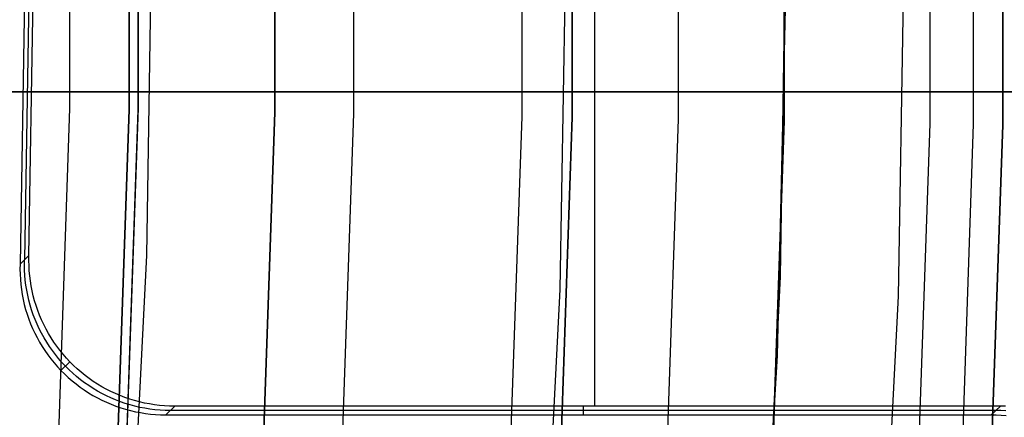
# Model space of a CAD drawing. Header units: millimetres. Extents: x 9001 to 10165, y -167 to 850.
# Tile 161 of 216: x 9646.02 to 9652.77, y 479.61 to 482.34. Entities that reach past the tile are written whole.
import ezdxf

# ---------------------------------------------------------------- set-up
doc = ezdxf.new("R2010")
doc.units = ezdxf.units.MM
for name, color, linetype in [('1', 7, 'Continuous'), ('COLOR EXT', 7, 'Continuous'), ('luz', 7, 'Continuous')]:
    doc.layers.add(name, color=color, linetype=linetype)

msp = doc.modelspace()

# ---------------------------------------------------------------- linework, layer by layer
at = {"layer": '1', "color": 250, "true_color": 0x111111}
for p, q in [((9651.2599, 481.6466, 47.3), (9651.2599, 484.0458, 47.3)), ((9651.2599, 484.0458, 56.8), (9651.2599, 481.6466, 56.8)), ((9651.2599, 484.0458, 52.05), (9651.2599, 481.6466, 52.05)), ((9647.7655, 481.7069, 258.7136), (9647.7655, 483.9855, 258.7136)), ((9647.7655, 483.9855, 282.75), (9647.7655, 481.7069, 282.75)), ((9647.7655, 483.9855, 270.7318), (9647.7655, 481.7069, 270.7318)), ((9649.8062, 484.0207, 58.1203), (9649.8062, 481.6717, 58.1203)), ((9649.8062, 481.6717, 56.8), (9649.8062, 484.0207, 56.8)), ((9649.8062, 484.0207, 57.4602), (9649.8062, 481.6717, 57.4602)), ((9646.7656, 483.9682, 282.75), (9646.7656, 481.7241, 282.75)), ((9646.7656, 481.7241, 258.7153), (9646.7656, 483.9682, 258.7153)), ((9646.7656, 483.9682, 270.7326), (9646.7656, 481.7241, 270.7326)), ((9646.827, 483.9693, 61.1), (9646.827, 481.7231, 61.1)), ((9646.8272, 483.9571, 61.1), (9646.8272, 481.7353, 61.1)), ((9649.7625, 482.8462, 45.7922), (9649.7216, 480.4907, 45.7922)), ((9649.7625, 482.8461, 45.7922), (9649.7216, 480.4906, 45.7922)), ((9646.7656, 481.7241, 282.75), (9646.6882, 479.4814, 282.75)), ((9646.6882, 479.4814, 258.7153), (9646.7656, 481.7241, 258.7153)), ((9646.7656, 481.7241, 270.7326), (9646.6882, 479.4814, 270.7326)), ((9646.827, 481.7231, 61.1), (9646.7494, 479.4782, 61.1)), ((9646.8272, 481.7353, 61.1), (9646.7513, 479.5148, 61.1)), ((9647.6868, 479.4297, 258.7136), (9647.7655, 481.7069, 258.7136)), ((9647.7655, 481.7069, 282.75), (9647.6868, 479.4297, 282.75)), ((9647.7655, 481.7069, 270.7318), (9647.6868, 479.4297, 270.7318)), ((9649.8062, 481.6717, 58.1203), (9649.7251, 479.324, 58.1203)), ((9649.7251, 479.324, 56.8), (9649.8062, 481.6717, 56.8)), ((9649.8062, 481.6717, 57.4602), (9649.7251, 479.324, 57.4602)), ((9651.1771, 479.2488, 47.3), (9651.2599, 481.6466, 47.3)), ((9651.2599, 481.6466, 56.8), (9651.1771, 479.2488, 56.8)), ((9651.2599, 481.6466, 52.05), (9651.1771, 479.2488, 52.05)), ((9649.7216, 480.4907, 45.7922), (9649.5993, 478.1381, 45.7922)), ((9649.7216, 480.4906, 45.7922), (9649.5993, 478.138, 45.7922))]:
    msp.add_line(p, q, dxfattribs=at)
at = {"layer": '1', "color": 29, "true_color": 0x4d342b}
for p, q in [((9646.9201, 482.9868, 76.062), (9646.8856, 480.7227, 76.062)), ((9651.2701, 482.9962, 42.4621), (9651.2333, 480.5809, 42.4621)), ((9651.2701, 482.9962, 51.5121), (9651.2333, 480.5809, 51.5121)), ((9651.2135, 480.0387, 60.5621), (9651.2689, 482.4148, 60.5621)), ((9646.8856, 480.7227, 76.062), (9646.7725, 478.4612, 76.062)), ((9651.2333, 480.5809, 42.4621), (9651.1126, 478.1684, 42.4621)), ((9651.2333, 480.5809, 51.5121), (9651.1126, 478.1684, 51.5121)), ((9651.0769, 477.6658, 60.5621), (9651.2135, 480.0387, 60.5621))]:
    msp.add_line(p, q, dxfattribs=at)
at = {"layer": 'COLOR EXT', "color": 30, "true_color": 0xff8d00}
for p, q in [((9649.9602, 479.6904, 15.1621), (9649.9602, 486.0019, 15.1621)), ((9646.0551, 482.8462, 19.1621), (9646.0181, 480.6649, 19.1621)), ((9646.0848, 482.8462, 17.1621), (9646.0488, 480.6941, 17.1621)), ((9646.0794, 480.7233, 15.1621), (9646.1145, 482.8462, 15.1621)), ((9654.7634, 481.8462, 21.2621), (9616.7557, 481.8462, 21.2621)), ((9616.7557, 481.8462, 25.2621), (9654.7634, 481.8462, 25.2621)), ((9654.7634, 481.8462, 23.2621), (9616.7557, 481.8462, 23.2621)), ((9646.0181, 480.6649, 19.1621), (9646.0175, 480.63, 19.1621)), ((9646.0181, 480.6649, 19.1621), (9646.0794, 480.7233, 15.1621)), ((9646.0482, 480.6592, 17.1649), (9646.0487, 480.694, 17.1654)), ((9646.0789, 480.6884, 15.1621), (9646.0794, 480.7233, 15.1621)), ((9646.0796, 480.6536, 15.1621), (9646.0789, 480.6884, 15.1621)), ((9646.0175, 480.63, 19.1621), (9646.0182, 480.5951, 19.1621)), ((9646.0182, 480.5951, 19.1621), (9646.02, 480.5603, 19.1621)), ((9646.0488, 480.6243, 17.1644), (9646.0482, 480.6592, 17.1649)), ((9646.0507, 480.5895, 17.1639), (9646.0488, 480.6243, 17.1644)), ((9646.0815, 480.6188, 15.1621), (9646.0796, 480.6536, 15.1621)), ((9646.0846, 480.584, 15.1621), (9646.0815, 480.6188, 15.1621)), ((9646.02, 480.5603, 19.1621), (9646.0231, 480.5256, 19.1621)), ((9646.0538, 480.5548, 17.1634), (9646.0507, 480.5895, 17.1639)), ((9646.0581, 480.5202, 17.163), (9646.0538, 480.5548, 17.1634)), ((9646.0889, 480.5495, 15.1621), (9646.0846, 480.584, 15.1621)), ((9646.0944, 480.515, 15.1621), (9646.0889, 480.5495, 15.1621)), ((9646.0231, 480.5256, 19.1621), (9646.0274, 480.4909, 19.1621)), ((9646.0274, 480.4909, 19.1621), (9646.0329, 480.4565, 19.1621)), ((9646.0636, 480.4857, 17.1626), (9646.0581, 480.5202, 17.163)), ((9646.0703, 480.4515, 17.1622), (9646.0636, 480.4857, 17.1626)), ((9646.1011, 480.4808, 15.1621), (9646.0944, 480.515, 15.1621)), ((9646.109, 480.4469, 15.1621), (9646.1011, 480.4808, 15.1621)), ((9646.0329, 480.4565, 19.1621), (9646.0395, 480.4223, 19.1621)), ((9646.0395, 480.4223, 19.1621), (9646.0474, 480.3883, 19.1621)), ((9646.0782, 480.4176, 17.1618), (9646.0703, 480.4515, 17.1622)), ((9646.0873, 480.3839, 17.1614), (9646.0782, 480.4176, 17.1618)), ((9646.118, 480.4132, 15.1621), (9646.109, 480.4469, 15.1621)), ((9646.1283, 480.3799, 15.1621), (9646.118, 480.4132, 15.1621)), ((9646.0474, 480.3883, 19.1621), (9646.0565, 480.3546, 19.1621)), ((9646.0565, 480.3546, 19.1621), (9646.0667, 480.3212, 19.1621)), ((9646.0975, 480.3506, 17.1611), (9646.0873, 480.3839, 17.1614)), ((9646.1089, 480.3176, 17.1608), (9646.0975, 480.3506, 17.1611)), ((9646.1397, 480.3469, 15.1621), (9646.1283, 480.3799, 15.1621)), ((9646.1522, 480.3144, 15.1621), (9646.1397, 480.3469, 15.1621)), ((9646.0667, 480.3212, 19.1621), (9646.0781, 480.2883, 19.1621)), ((9646.0781, 480.2883, 19.1621), (9646.0906, 480.2557, 19.1621)), ((9646.1215, 480.2851, 17.1605), (9646.1089, 480.3176, 17.1608)), ((9646.1351, 480.253, 17.1602), (9646.1215, 480.2851, 17.1605)), ((9646.1659, 480.2823, 15.1621), (9646.1522, 480.3144, 15.1621)), ((9646.1807, 480.2508, 15.1621), (9646.1659, 480.2823, 15.1621)), ((9646.0906, 480.2557, 19.1621), (9646.1042, 480.2236, 19.1621)), ((9646.1042, 480.2236, 19.1621), (9646.119, 480.192, 19.1621)), ((9646.119, 480.192, 19.1621), (9646.1349, 480.1609, 19.1621)), ((9646.1499, 480.2214, 17.16), (9646.1351, 480.253, 17.1602)), ((9646.1657, 480.1904, 17.1597), (9646.1499, 480.2214, 17.16)), ((9646.1827, 480.1599, 17.1596), (9646.1657, 480.1904, 17.1597)), ((9646.1965, 480.2197, 15.1621), (9646.1807, 480.2508, 15.1621)), ((9646.2135, 480.1893, 15.1621), (9646.1965, 480.2197, 15.1621)), ((9646.2315, 480.1594, 15.1621), (9646.2135, 480.1893, 15.1621)), ((9646.1349, 480.1609, 19.1621), (9646.1518, 480.1304, 19.1621)), ((9646.1518, 480.1304, 19.1621), (9646.1698, 480.1006, 19.1621)), ((9646.2007, 480.13, 17.1594), (9646.1827, 480.1599, 17.1596)), ((9646.2197, 480.1008, 17.1592), (9646.2007, 480.13, 17.1594)), ((9646.2505, 480.1302, 15.1621), (9646.2315, 480.1594, 15.1621)), ((9646.2705, 480.1017, 15.1621), (9646.2505, 480.1302, 15.1621)), ((9646.1698, 480.1006, 19.1621), (9646.1888, 480.0713, 19.1621)), ((9646.1888, 480.0713, 19.1621), (9646.2088, 480.0428, 19.1621)), ((9646.2397, 480.0722, 17.1591), (9646.2197, 480.1008, 17.1592)), ((9646.2607, 480.0444, 17.159), (9646.2397, 480.0722, 17.1591)), ((9646.2915, 480.0738, 15.1621), (9646.2705, 480.1017, 15.1621)), ((9646.3135, 480.0468, 15.1621), (9646.2915, 480.0738, 15.1621)), ((9646.2088, 480.0428, 19.1621), (9646.2298, 480.0149, 19.1621)), ((9646.2298, 480.0149, 19.1621), (9646.2518, 479.9878, 19.1621)), ((9646.2518, 479.9878, 19.1621), (9646.2747, 479.9615, 19.1621)), ((9646.2827, 480.0173, 17.159), (9646.2607, 480.0444, 17.159)), ((9646.3056, 479.991, 17.1589), (9646.2827, 480.0173, 17.159)), ((9646.3602, 479.995, 15.1621), (9646.2985, 479.936, 19.1621)), ((9646.3294, 479.9656, 17.1589), (9646.3056, 479.991, 17.1589)), ((9646.3364, 480.0205, 15.1621), (9646.3135, 480.0468, 15.1621)), ((9646.3602, 479.995, 15.1621), (9646.3364, 480.0205, 15.1621)), ((9646.3848, 479.9704, 15.1621), (9646.3602, 479.995, 15.1621)), ((9646.2747, 479.9615, 19.1621), (9646.2985, 479.936, 19.1621)), ((9646.2985, 479.936, 19.1621), (9646.3232, 479.9114, 19.1621)), ((9646.3541, 479.9409, 17.1589), (9646.3294, 479.9656, 17.1589)), ((9646.3796, 479.9172, 17.159), (9646.3541, 479.9409, 17.1589)), ((9646.4104, 479.9466, 15.1621), (9646.3848, 479.9704, 15.1621)), ((9646.4367, 479.9238, 15.1621), (9646.4104, 479.9466, 15.1621)), ((9646.4638, 479.9019, 15.1621), (9646.4367, 479.9238, 15.1621)), ((9646.3232, 479.9114, 19.1621), (9646.3487, 479.8876, 19.1621)), ((9646.3487, 479.8876, 19.1621), (9646.375, 479.8647, 19.1621)), ((9646.375, 479.8647, 19.1621), (9646.4021, 479.8428, 19.1621)), ((9646.4059, 479.8943, 17.159), (9646.3796, 479.9172, 17.159)), ((9646.433, 479.8724, 17.1591), (9646.4059, 479.8943, 17.159)), ((9646.4609, 479.8514, 17.1592), (9646.433, 479.8724, 17.1591)), ((9646.4894, 479.8314, 17.1594), (9646.4609, 479.8514, 17.1592)), ((9646.4917, 479.8809, 15.1621), (9646.4638, 479.9019, 15.1621)), ((9646.5202, 479.8609, 15.1621), (9646.4917, 479.8809, 15.1621)), ((9646.5495, 479.842, 15.1621), (9646.5202, 479.8609, 15.1621)), ((9646.4021, 479.8428, 19.1621), (9646.43, 479.8218, 19.1621)), ((9646.43, 479.8218, 19.1621), (9646.4586, 479.8018, 19.1621)), ((9646.4586, 479.8018, 19.1621), (9646.4878, 479.7828, 19.1621)), ((9646.5187, 479.8124, 17.1596), (9646.4894, 479.8314, 17.1594)), ((9646.5486, 479.7945, 17.1597), (9646.5187, 479.8124, 17.1596)), ((9646.5791, 479.7776, 17.16), (9646.5486, 479.7945, 17.1597)), ((9646.5794, 479.824, 15.1621), (9646.5495, 479.842, 15.1621)), ((9646.6099, 479.8072, 15.1621), (9646.5794, 479.824, 15.1621)), ((9646.6409, 479.7913, 15.1621), (9646.6099, 479.8072, 15.1621)), ((9646.6725, 479.7766, 15.1621), (9646.6409, 479.7913, 15.1621)), ((9646.4878, 479.7828, 19.1621), (9646.5177, 479.7648, 19.1621)), ((9646.5177, 479.7648, 19.1621), (9646.5483, 479.7479, 19.1621)), ((9646.5483, 479.7479, 19.1621), (9646.5793, 479.7321, 19.1621)), ((9646.6102, 479.7618, 17.1602), (9646.5791, 479.7776, 17.16)), ((9646.5793, 479.7321, 19.1621), (9646.611, 479.7174, 19.1621)), ((9646.6418, 479.747, 17.1605), (9646.6102, 479.7618, 17.1602)), ((9646.611, 479.7174, 19.1621), (9646.6431, 479.7038, 19.1621)), ((9646.6739, 479.7334, 17.1608), (9646.6418, 479.747, 17.1605)), ((9646.7046, 479.763, 15.1621), (9646.6725, 479.7766, 15.1621)), ((9646.7064, 479.7209, 17.1611), (9646.6739, 479.7334, 17.1608)), ((9646.7372, 479.7506, 15.1621), (9646.7046, 479.763, 15.1621)), ((9646.7394, 479.7096, 17.1614), (9646.7064, 479.7209, 17.1611)), ((9646.7702, 479.7392, 15.1621), (9646.7372, 479.7506, 15.1621)), ((9646.8035, 479.729, 15.1621), (9646.7702, 479.7392, 15.1621)), ((9646.8372, 479.72, 15.1621), (9646.8035, 479.729, 15.1621)), ((9646.8711, 479.7122, 15.1621), (9646.8372, 479.72, 15.1621)), ((9646.6431, 479.7038, 19.1621), (9646.6756, 479.6913, 19.1621)), ((9646.6756, 479.6913, 19.1621), (9646.7086, 479.6799, 19.1621)), ((9646.7086, 479.6799, 19.1621), (9646.742, 479.6697, 19.1621)), ((9646.7727, 479.6994, 17.1618), (9646.7394, 479.7096, 17.1614)), ((9646.742, 479.6697, 19.1621), (9646.7757, 479.6607, 19.1621)), ((9646.8064, 479.6904, 17.1622), (9646.7727, 479.6994, 17.1618)), ((9646.7757, 479.6607, 19.1621), (9646.8097, 479.6529, 19.1621)), ((9646.8404, 479.6825, 17.1626), (9646.8064, 479.6904, 17.1622)), ((9646.8097, 479.6529, 19.1621), (9646.8439, 479.6462, 19.1621)), ((9646.8746, 479.6759, 17.163), (9646.8404, 479.6825, 17.1626)), ((9646.9054, 479.7056, 15.1621), (9646.8711, 479.7122, 15.1621)), ((9646.909, 479.6704, 17.1634), (9646.8746, 479.6759, 17.163)), ((9646.9398, 479.7001, 15.1621), (9646.9054, 479.7056, 15.1621)), ((9646.9437, 479.6662, 17.1639), (9646.909, 479.6704, 17.1634)), ((9646.9744, 479.6959, 15.1621), (9646.9398, 479.7001, 15.1621)), ((9646.9784, 479.6631, 17.1644), (9646.9437, 479.6662, 17.1639)), ((9647.0091, 479.6928, 15.1621), (9646.9744, 479.6959, 15.1621)), ((9647.0132, 479.6613, 17.1649), (9646.9784, 479.6631, 17.1644)), ((9647.0439, 479.691, 15.1621), (9647.0091, 479.6928, 15.1621)), ((9647.0481, 479.6607, 17.1654), (9647.0132, 479.6613, 17.1649)), ((9647.0174, 479.6311, 19.1621), (9647.0788, 479.6904, 15.1621)), ((9647.0788, 479.6904, 15.1621), (9647.0439, 479.691, 15.1621)), ((9652.7116, 479.6607, 17.1621), (9647.0481, 479.6607, 17.1621)), ((9652.743, 479.6904, 15.1621), (9647.0788, 479.6904, 15.1621)), ((9649.8802, 479.6904, 15.1621), (9649.8802, 479.6311, 19.1621)), ((9652.743, 479.6904, 15.1621), (9652.6801, 479.6311, 19.1621)), ((9652.7463, 479.6602, 17.1592), (9652.7116, 479.6608, 17.1587)), ((9652.7777, 479.6898, 15.1621), (9652.743, 479.6904, 15.1621)), ((9652.7809, 479.6584, 17.1597), (9652.7463, 479.6602, 17.1592)), ((9646.8439, 479.6462, 19.1621), (9646.8783, 479.6408, 19.1621)), ((9646.8783, 479.6408, 19.1621), (9646.913, 479.6365, 19.1621)), ((9646.913, 479.6365, 19.1621), (9646.9477, 479.6335, 19.1621)), ((9646.9477, 479.6335, 19.1621), (9646.9825, 479.6317, 19.1621)), ((9646.9825, 479.6317, 19.1621), (9647.0174, 479.6311, 19.1621)), ((9647.0174, 479.6311, 19.1621), (9652.6801, 479.6311, 19.1621)), ((9652.6801, 479.6311, 19.1621), (9652.7147, 479.6305, 19.1621)), ((9652.7147, 479.6305, 19.1621), (9652.7494, 479.6287, 19.1621)), ((9652.7494, 479.6287, 19.1621), (9652.7839, 479.6257, 19.1621))]:
    msp.add_line(p, q, dxfattribs=at)
at = {"layer": 'luz', "color": 7, "true_color": 0xffffff}
for p, q in [((9652.2597, 484.0631, -26.7982), (9652.2597, 481.6293, -26.7982)), ((9652.5597, 481.6241, -31.0379), (9652.5597, 484.0682, -31.0379)), ((9652.7597, 481.6207, -26.2982), (9652.7597, 484.0717, -26.2982)), ((9652.7597, 484.0717, -23.5379), (9652.7597, 481.6207, -23.5379)), ((9652.7597, 481.6207, -24.918), (9652.7597, 484.0717, -24.918)), ((9648.3074, 481.6975, -30.2244), (9648.3074, 483.9948, -30.2244)), ((9649.4602, 484.0147, -29.9168), (9649.4602, 481.6776, -29.9168)), ((9650.5355, 481.6591, -29.6299), (9650.5355, 484.0333, -29.6299)), ((9646.3606, 481.7311, -29.1613), (9646.3606, 483.9612, -29.1613)), ((9652.0438, 480.4456, -26.7625), (9652.0848, 482.8462, -26.7625)), ((9646.2836, 479.5024, -29.1613), (9646.3606, 481.7311, -29.1613)), ((9648.2281, 479.4016, -30.2244), (9648.3074, 481.6975, -30.2244)), ((9649.4602, 481.6776, -29.9168), (9649.3795, 479.3419, -29.9168)), ((9650.4536, 479.2863, -29.6299), (9650.5355, 481.6591, -29.6299)), ((9652.2597, 481.6293, -26.7982), (9652.1757, 479.197, -26.7982)), ((9652.4753, 479.1815, -31.0379), (9652.5597, 481.6241, -31.0379)), ((9652.6751, 479.1711, -26.2982), (9652.7597, 481.6207, -26.2982)), ((9652.7597, 481.6207, -23.5379), (9652.6751, 479.1711, -23.5379)), ((9652.6751, 479.1711, -24.918), (9652.7597, 481.6207, -24.918)), ((9651.9208, 478.0477, -26.7625), (9652.0438, 480.4456, -26.7625))]:
    msp.add_line(p, q, dxfattribs=at)

doc.saveas('drawing.dxf')
